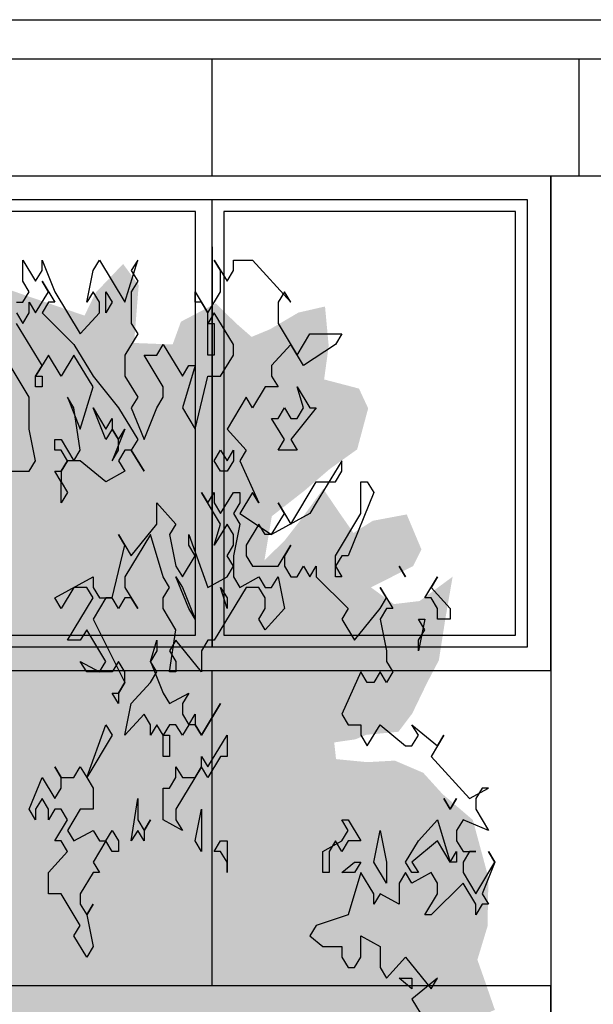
# Model space of a CAD drawing. Extents: x 2 to 315, y 0 to 17.
# Tile 66 of 69: x 299.4 to 301.84, y 7.15 to 11.33. Entities that reach past the tile are written whole.
import ezdxf

# ---------------------------------------------------------------- set-up
doc = ezdxf.new("R2010")
doc.units = 0
doc.header["$MEASUREMENT"] = 0
for name, color, linetype in [('West_Ansicht_3_P_ZE_SYMBOL', 7, 'Continuous'), ('West_Ansicht_3_R_NT_DACH', 7, 'Continuous'), ('West_Ansicht_3_R_NT_FENSTER', 7, 'Continuous'), ('West_Ansicht_3_R_TR_HIDDEN', 7, 'Continuous')]:
    doc.layers.add(name, color=color, linetype=linetype)

msp = doc.modelspace()

# ---------------------------------------------------------------- hatches: boundary and pattern name
at = {"layer": 'West_Ansicht_3_P_ZE_SYMBOL', "linetype": 'Continuous', "lineweight": 18, "ltscale": 1000}
h = msp.add_hatch(color=255, dxfattribs=at)
h.paths.add_polyline_path([(298.4262, 7.4796), (298.3053, 7.499), (298.1961, 7.5894), (298.0791, 7.6282), (297.9348, 7.6669), (297.8646, 7.7379), (297.8022, 7.6992), (297.7671, 7.5093), (297.7515, 7.3737), (297.8451, 7.2575), (297.8022, 7.1929), (297.6813, 7.1929), (297.7242, 7.0896), (297.7866, 7.0379), (297.7788, 6.9346), (297.7632, 6.8571), (297.771, 6.799), (297.8061, 6.6763), (297.7866, 6.5342), (297.8217, 6.3986), (297.7905, 6.2242), (297.9309, 6.1015), (298.0167, 6.0628), (298.1727, 6.0757), (298.3287, 5.9788), (298.3014, 5.8471), (298.3326, 5.5113), (298.4106, 5.5436), (298.5315, 5.3627), (298.59, 5.2788), (298.7187, 5.253), (298.8474, 5.2013), (298.9566, 4.9947), (299.0814, 5.0205), (299.1282, 5.0915), (299.2765, 4.779), (299.3584, 4.4625), (299.4325, 4.1461), (299.4598, 3.9136), (299.4442, 3.6669), (299.5612, 3.7199), (299.6509, 3.6669), (299.757, 3.6669), (299.7726, 3.9136), (299.8428, 4.243), (299.8935, 4.4302), (299.9442, 4.6563), (299.9715, 4.8177), (300.0105, 4.9856), (300.0651, 5.0825), (300.1275, 5.2052), (300.1977, 5.3085), (300.2952, 5.3279), (300.3576, 5.3214), (300.3537, 5.3925), (300.3966, 5.4247), (300.5292, 5.3666), (300.5721, 5.3085), (300.6384, 5.3602), (300.6618, 5.4118), (300.693, 5.3537), (300.6891, 5.2052), (300.7515, 5.386), (300.8139, 5.4958), (300.849, 5.3214), (300.8841, 5.2439), (300.9699, 5.2762), (300.966, 5.4441), (301.0479, 5.4635), (301.1103, 5.4699), (301.1142, 5.6508), (301.1922, 5.6572), (301.2546, 5.6508), (301.2975, 5.767), (301.2429, 5.851), (301.3092, 5.9026), (301.3599, 5.9414), (301.2507, 6.1157), (301.2039, 6.1932), (301.3131, 6.1803), (301.399, 6.2694), (301.3053, 6.3857), (301.2351, 6.4309), (301.2663, 6.5342), (301.3833, 6.489), (301.4556, 6.489), (301.4302, 6.6892), (301.4029, 6.7861), (301.2936, 6.7473), (301.2702, 6.7602), (301.2819, 6.9023), (301.2507, 7.0508), (301.4224, 7.1219), (301.3755, 7.2575), (301.3482, 7.335), (301.3912, 7.477), (301.3951, 7.6837), (301.3287, 7.9291), (301.2, 8.0389), (301.1181, 8.1293), (300.9972, 8.181), (300.8802, 8.1745), (300.7476, 8.1874), (300.7398, 8.2584), (300.8295, 8.2714), (300.8763, 8.2907), (301.0128, 8.3037), (301.0713, 8.3811), (301.1337, 8.5103), (301.1844, 8.6072), (301.2117, 8.7815), (301.2429, 8.9624), (301.1025, 8.859), (300.9933, 8.8461), (300.8958, 8.9171), (301.0752, 9.0076), (301.1103, 9.0786), (301.0479, 9.2271), (300.9036, 9.2), (300.8217, 9.1483), (300.7632, 9.2323), (300.693, 9.3356), (300.5994, 9.2065), (300.5292, 9.1161), (300.4434, 9.0321), (300.4746, 9.2194), (300.615, 9.3292), (300.7203, 9.4196), (300.8373, 9.5035), (300.8841, 9.6779), (300.8451, 9.7618), (300.6969, 9.8006), (300.7164, 9.9427), (300.7008, 10.1106), (300.5877, 10.0847), (300.4668, 10.0137), (300.3888, 9.9814), (300.3225, 10.0395), (300.2367, 10.1235), (300.0885, 10.046), (300.0534, 9.9491), (299.8896, 9.9556), (299.9091, 10.201), (299.8428, 10.2914), (299.7258, 10.1687), (299.679, 10.0718), (299.3591, 10.1816), (299.2889, 10.3495), (299.1829, 10.5303), (299.0619, 10.5045), (298.9722, 10.622), (298.8162, 10.4851), (298.8669, 10.4335), (298.9566, 10.3818), (298.9644, 10.2333), (298.8591, 10.1622), (298.7265, 10.2203), (298.668, 10.2914), (298.5705, 10.2268), (298.59, 10.0718), (298.6563, 9.9556), (298.5432, 9.8587), (298.3365, 9.8006), (298.3599, 9.6198), (298.3794, 9.5164), (298.3482, 9.4067), (298.3638, 9.2103), (298.4418, 9.1135), (298.356, 8.9649), (298.2429, 8.9456), (298.1571, 9.0101), (298.0401, 8.9262), (298.0869, 8.8164), (298.0596, 8.6872), (298.0362, 8.5193), (298.0713, 8.3644), (298.044, 8.2933), (297.9309, 8.3644), (297.8412, 8.2546), (297.8997, 8.1512), (297.9114, 8.0544), (297.9192, 7.88), (297.9699, 7.7896), (298.0206, 7.8865), (298.122, 7.9446), (298.2858, 7.8348), (298.3287, 7.6992), (298.434, 7.6282)], flags=0)
h.paths.add_polyline_path([(299.7484, 5.2762), (299.7016, 5.2439), (299.7172, 4.9081), (299.7211, 4.6304), (299.764, 4.85), (299.8225, 5.0437), (299.8771, 5.302), (299.8576, 5.3408)], flags=0)
h.paths.add_polyline_path([(299.6041, 5.0308), (299.5417, 5.2698), (299.4598, 5.4118), (299.4286, 5.3602), (299.4013, 5.2504), (299.3935, 4.9985), (299.3935, 4.7596), (299.452, 4.4884), (299.5066, 4.2559), (299.5768, 3.9394), (299.6041, 4.2752), (299.6236, 4.7725)], flags=0)
h.paths.add_polyline_path([(298.1298, 6.5704), (297.9972, 6.7189), (297.9504, 6.8287), (298.2, 6.8093), (298.2546, 6.6995)], flags=0)
h.paths.add_polyline_path([(298.3521, 8.655), (298.2312, 8.7195), (298.2858, 8.345), (298.395, 8.3579)], flags=0)

# ---------------------------------------------------------------- linework, layer by layer
at = {"layer": 'West_Ansicht_3_P_ZE_SYMBOL', "linetype": 'Continuous', "ltscale": 1000}
for p, q in [((299.4171, 10.2182), (299.4171, 10.3079)), ((299.4171, 10.3079), (299.4713, 10.2182)), ((299.4984, 10.263), (299.4984, 10.3079)), ((299.4984, 10.3079), (299.5526, 10.1733)), ((299.7152, 10.263), (299.7423, 10.3079)), ((299.7423, 10.3079), (299.8507, 10.1284)), ((299.8507, 10.1284), (299.9049, 10.3079)), ((299.9049, 10.3079), (299.8778, 10.263)), ((300.2572, 10.263), (300.2301, 10.3079)), ((300.2301, 10.3079), (300.2843, 10.2182)), ((300.3114, 10.263), (300.3114, 10.3079)), ((300.3114, 10.3079), (300.3927, 10.3079)), ((300.3927, 10.3079), (300.5553, 10.1284)), ((299.4713, 10.2182), (299.4984, 10.263)), ((299.6881, 10.1284), (299.7152, 10.263)), ((299.8778, 10.263), (299.9049, 10.2182)), ((300.2572, 10.1733), (300.2572, 10.263)), ((300.2843, 10.2182), (300.3114, 10.263)), ((299.4442, 10.1733), (299.4171, 10.2182)), ((299.5255, 10.1733), (299.4984, 10.2182)), ((299.4984, 10.2182), (299.5526, 10.1284)), ((299.9049, 10.2182), (299.8778, 10.1733)), ((299.4171, 10.1284), (299.4442, 10.1733)), ((299.4713, 10.0836), (299.5255, 10.1733)), ((299.5526, 10.1733), (299.661, 9.9938)), ((299.7152, 10.1733), (299.6881, 10.1284)), ((299.7423, 10.1284), (299.7152, 10.1733)), ((299.7694, 10.0836), (299.7694, 10.1733)), ((299.7694, 10.1733), (299.7965, 10.1284)), ((299.8778, 10.1733), (299.8778, 10.0387)), ((300.1488, 10.1284), (300.1488, 10.1733)), ((300.1488, 10.1733), (300.203, 10.0836)), ((300.203, 10.0836), (300.2572, 10.1733)), ((300.5282, 10.1733), (300.5011, 10.1284)), ((300.5553, 10.1284), (300.5282, 10.1733)), ((299.39, 10.1284), (299.4171, 10.1284)), ((299.4442, 10.0836), (299.4442, 10.1284)), ((299.4442, 10.1284), (299.4713, 10.0836)), ((299.5255, 10.1284), (299.4984, 10.0836)), ((299.5526, 10.1284), (299.5255, 10.1284)), ((299.7423, 10.0836), (299.7423, 10.1284)), ((299.7965, 10.1284), (299.7694, 10.0836)), ((300.1759, 10.1284), (300.1488, 10.1284)), ((300.203, 10.0836), (300.1759, 10.1284)), ((300.5011, 10.1284), (300.5011, 10.0387)), ((299.39, 10.0836), (299.4171, 10.0387)), ((299.4171, 10.0387), (299.4442, 10.0836)), ((299.4984, 10.0836), (299.6339, 9.9489)), ((299.661, 9.9938), (299.7423, 10.0836)), ((300.2301, 10.0836), (300.203, 10.0387)), ((300.203, 9.9041), (300.203, 10.0836)), ((300.3114, 9.9489), (300.2301, 10.0836)), ((299.4984, 9.8592), (299.39, 10.0387)), ((299.8778, 10.0387), (299.9049, 9.9938)), ((300.203, 10.0387), (300.2301, 10.0387)), ((300.2301, 10.0387), (300.2301, 9.9041)), ((300.5011, 10.0387), (300.5824, 9.9041)), ((299.9049, 9.9938), (299.8507, 9.9041)), ((300.5824, 9.9041), (300.6366, 9.9938)), ((300.6366, 9.9938), (300.7721, 9.9938)), ((300.7721, 9.9938), (300.745, 9.9489)), ((299.6339, 9.9489), (299.7152, 9.8143)), ((299.9862, 9.9041), (300.0133, 9.9489)), ((300.0133, 9.9489), (300.0946, 9.8143)), ((300.3114, 9.9041), (300.3114, 9.9489)), ((300.5553, 9.9489), (300.474, 9.8592)), ((300.6095, 9.8592), (300.5553, 9.9489)), ((300.745, 9.9489), (300.6095, 9.8592)), ((299.5255, 9.9041), (299.4713, 9.8143)), ((299.5797, 9.8143), (299.5255, 9.9041)), ((299.6339, 9.9041), (299.5797, 9.8143)), ((299.7152, 9.7695), (299.6339, 9.9041)), ((299.8507, 9.9041), (299.8507, 9.8143)), ((300.0133, 9.7695), (299.932, 9.9041)), ((299.932, 9.9041), (299.9862, 9.9041)), ((300.2301, 9.9041), (300.203, 9.9041)), ((300.2572, 9.8143), (300.3114, 9.9041)), ((299.4442, 9.7246), (299.3629, 9.8592)), ((299.4713, 9.8143), (299.4984, 9.8592)), ((300.0946, 9.8143), (300.1217, 9.8592)), ((300.1488, 9.8592), (300.0946, 9.6797)), ((300.1217, 9.8592), (300.1488, 9.8592)), ((300.474, 9.8592), (300.474, 9.8143)), ((299.4713, 9.8143), (299.4984, 9.8143)), ((299.4713, 9.7695), (299.4713, 9.8143)), ((299.4984, 9.8143), (299.4984, 9.7695)), ((299.7152, 9.8143), (299.8236, 9.6797)), ((299.8507, 9.8143), (299.9049, 9.7246)), ((300.1488, 9.59), (300.203, 9.8143)), ((300.203, 9.8143), (300.2572, 9.8143)), ((300.474, 9.8143), (300.5011, 9.7695)), ((299.4984, 9.7695), (299.4713, 9.7695)), ((299.661, 9.59), (299.7152, 9.7695)), ((300.0133, 9.7246), (300.0133, 9.7695)), ((300.4469, 9.7695), (300.3927, 9.6797)), ((300.5011, 9.7695), (300.4469, 9.7695)), ((300.6095, 9.6797), (300.5824, 9.7695)), ((300.5824, 9.7695), (300.6366, 9.6797)), ((299.4442, 9.59), (299.4442, 9.7246)), ((299.6339, 9.6797), (299.6068, 9.7246)), ((299.6068, 9.7246), (299.661, 9.59)), ((299.9049, 9.7246), (299.8778, 9.6797)), ((299.9862, 9.6797), (300.0133, 9.7246)), ((300.3656, 9.7246), (300.2843, 9.59)), ((300.3927, 9.6797), (300.3656, 9.7246)), ((299.661, 9.5002), (299.6339, 9.6797)), ((299.7694, 9.5451), (299.7152, 9.6797)), ((299.7152, 9.6797), (299.7694, 9.59)), ((299.8236, 9.6797), (299.9049, 9.5451)), ((299.8778, 9.6797), (299.932, 9.5451)), ((299.932, 9.5451), (299.9862, 9.6797)), ((300.0946, 9.6797), (300.1488, 9.59)), ((300.5011, 9.6348), (300.5282, 9.6797)), ((300.5282, 9.6797), (300.5553, 9.6348)), ((300.6637, 9.6797), (300.5553, 9.5451)), ((300.5824, 9.6348), (300.6095, 9.6797)), ((300.6366, 9.6797), (300.6637, 9.6797)), ((299.7694, 9.59), (299.7965, 9.6348)), ((299.7965, 9.6348), (299.7965, 9.59)), ((300.5282, 9.5451), (300.474, 9.6348)), ((300.474, 9.6348), (300.5011, 9.6348)), ((300.5553, 9.6348), (300.5824, 9.6348)), ((299.4713, 9.4553), (299.4442, 9.59)), ((299.7965, 9.59), (299.7694, 9.5451)), ((299.7965, 9.59), (299.8236, 9.5451)), ((299.8507, 9.59), (299.7965, 9.4553)), ((299.8236, 9.5451), (299.7965, 9.59)), ((299.8236, 9.5451), (299.8507, 9.59)), ((300.2843, 9.59), (300.3656, 9.5002)), ((299.5526, 9.5002), (299.5526, 9.5451)), ((299.5526, 9.5451), (299.5797, 9.5451)), ((299.5797, 9.5451), (299.6339, 9.4553)), ((299.8236, 9.5002), (299.8236, 9.5451)), ((299.9049, 9.5451), (299.8778, 9.5002)), ((300.5011, 9.5002), (300.5282, 9.5451)), ((300.5553, 9.5451), (300.5824, 9.5002)), ((299.5797, 9.5002), (299.5526, 9.5002)), ((299.6068, 9.4553), (299.5797, 9.5002)), ((299.6339, 9.4553), (299.661, 9.5002)), ((299.7965, 9.4553), (299.8236, 9.5002)), ((299.8507, 9.5002), (299.8236, 9.4553)), ((299.8778, 9.5002), (299.8507, 9.5002)), ((299.8778, 9.5002), (299.932, 9.4105)), ((299.932, 9.4105), (299.8778, 9.5002)), ((300.2301, 9.4553), (300.2572, 9.5002)), ((300.2572, 9.5002), (300.2843, 9.4553)), ((300.2843, 9.4553), (300.3114, 9.5002)), ((300.3114, 9.5002), (300.3114, 9.4553)), ((300.3656, 9.5002), (300.3385, 9.4553)), ((300.5824, 9.5002), (300.5011, 9.5002)), ((299.4442, 9.4105), (299.4713, 9.4553)), ((299.6068, 9.4553), (299.5797, 9.4105)), ((299.5797, 9.4105), (299.6068, 9.4553)), ((299.661, 9.4553), (299.6068, 9.4553)), ((299.7694, 9.3656), (299.661, 9.4553)), ((299.8236, 9.4553), (299.8507, 9.4105)), ((300.2572, 9.4105), (300.2301, 9.4553)), ((300.3114, 9.4553), (300.2843, 9.4105)), ((300.3385, 9.4553), (300.4198, 9.2759)), ((300.7721, 9.4553), (300.6637, 9.2759)), ((300.7721, 9.4105), (300.7721, 9.4553)), ((299.3629, 9.4105), (299.4442, 9.4105)), ((299.5797, 9.3656), (299.5526, 9.4105)), ((299.5526, 9.4105), (299.5797, 9.4105)), ((299.5797, 9.4105), (299.5797, 9.3656)), ((299.8507, 9.4105), (299.7694, 9.3656)), ((300.2843, 9.4105), (300.2572, 9.4105)), ((300.745, 9.3656), (300.7721, 9.4105)), ((299.5797, 9.3656), (299.6068, 9.3207)), ((299.5797, 9.2759), (299.5797, 9.3656)), ((300.5553, 9.1861), (300.6637, 9.3656)), ((300.6637, 9.3656), (300.745, 9.3656)), ((300.8534, 9.231), (300.8534, 9.3656)), ((300.8534, 9.3656), (300.8805, 9.3656)), ((300.8805, 9.3656), (300.9076, 9.3207)), ((299.6068, 9.3207), (299.5797, 9.2759)), ((300.2572, 9.1861), (300.1759, 9.3207)), ((300.1759, 9.3207), (300.203, 9.2759)), ((300.203, 9.2759), (300.2301, 9.3207)), ((300.2301, 9.3207), (300.2301, 9.2759)), ((300.2572, 9.231), (300.3114, 9.3207)), ((300.3114, 9.3207), (300.3385, 9.3207)), ((300.3927, 9.3207), (300.3385, 9.231)), ((300.3385, 9.3207), (300.3385, 9.2759)), ((300.4198, 9.2759), (300.3927, 9.3207)), ((300.9076, 9.3207), (300.7992, 9.0515)), ((299.9862, 9.1861), (299.9862, 9.2759)), ((299.9862, 9.2759), (300.0675, 9.1861)), ((300.2301, 9.2759), (300.2572, 9.231)), ((300.3385, 9.2759), (300.3114, 9.231)), ((300.5282, 9.231), (300.5011, 9.2759)), ((300.5011, 9.2759), (300.5553, 9.1861)), ((300.6637, 9.2759), (300.6366, 9.231)), ((300.3114, 9.231), (300.3385, 9.1861)), ((300.3385, 9.231), (300.474, 9.1412)), ((300.474, 9.1412), (300.5282, 9.231)), ((300.6366, 9.231), (300.474, 9.1412)), ((300.745, 9.0515), (300.8534, 9.231)), ((299.8778, 9.0515), (299.9862, 9.1861)), ((300.0675, 9.1861), (300.0404, 9.1412)), ((300.2843, 9.1861), (300.2301, 9.0964)), ((300.2301, 9.0964), (300.2572, 9.1861)), ((300.3114, 9.1412), (300.2843, 9.1861)), ((300.3385, 9.1861), (300.3114, 9.0515)), ((300.4198, 9.1861), (300.3656, 9.0964)), ((300.4469, 9.1412), (300.4198, 9.1861)), ((299.8507, 9.0964), (299.8236, 9.1412)), ((299.8236, 9.1412), (299.8778, 9.0515)), ((299.9591, 9.1412), (299.8507, 8.9618)), ((300.0133, 8.9618), (299.9591, 9.1412)), ((300.0404, 9.1412), (300.0675, 9.0066)), ((300.1217, 9.0964), (300.1217, 9.1412)), ((300.1217, 9.1412), (300.203, 8.9169)), ((300.3114, 9.0964), (300.3114, 9.1412)), ((300.474, 9.1412), (300.4469, 9.1412)), ((299.7965, 8.872), (299.8507, 9.0964)), ((300.1488, 9.0515), (300.1217, 9.0964)), ((300.2843, 9.0515), (300.3114, 9.0964)), ((300.3656, 9.0964), (300.3656, 9.0515)), ((300.5011, 9.0066), (300.5553, 9.0964)), ((300.5553, 9.0964), (300.5282, 9.0515)), ((300.0946, 8.9618), (300.1488, 9.0515)), ((300.3114, 9.0066), (300.2843, 9.0515)), ((300.3114, 9.0515), (300.3114, 8.9618)), ((300.3656, 9.0515), (300.3927, 9.0066)), ((300.5282, 9.0515), (300.5282, 9.0066)), ((300.7721, 9.0515), (300.745, 9.0066)), ((300.745, 8.9618), (300.745, 9.0515)), ((300.7992, 9.0515), (300.7721, 9.0515)), ((300.0675, 9.0066), (300.0946, 8.9618)), ((300.2843, 8.9618), (300.3114, 9.0066)), ((300.3927, 9.0066), (300.5011, 9.0066)), ((300.5282, 9.0066), (300.5553, 8.9618)), ((300.5824, 8.9618), (300.6095, 9.0066)), ((300.6095, 9.0066), (300.6366, 8.9618)), ((300.6366, 8.9618), (300.6637, 9.0066)), ((300.6637, 9.0066), (300.6637, 8.9618)), ((300.745, 9.0066), (300.7721, 8.9618)), ((301.016, 9.0066), (301.0431, 8.9618)), ((301.0431, 8.9618), (301.016, 9.0066)), ((299.5526, 8.872), (299.7152, 8.9618)), ((299.7152, 8.9618), (299.7152, 8.9169)), ((299.8507, 8.9618), (299.8507, 8.9169)), ((300.0404, 8.9169), (300.0133, 8.9618)), ((300.1217, 8.8271), (300.0675, 8.9618)), ((300.0675, 8.9618), (300.0946, 8.9169)), ((300.203, 8.9169), (300.2843, 8.9618)), ((300.3114, 8.9618), (300.3385, 8.9169)), ((300.3385, 8.9169), (300.4198, 8.9618)), ((300.4198, 8.9618), (300.4469, 8.9169)), ((300.474, 8.9169), (300.5011, 8.9618)), ((300.5011, 8.9618), (300.5282, 8.8271)), ((300.5553, 8.9618), (300.5824, 8.9618)), ((300.6637, 8.9618), (300.7992, 8.8271)), ((300.7721, 8.9618), (300.745, 8.9618)), ((301.1244, 8.872), (301.1786, 8.9618)), ((301.1786, 8.9618), (301.1515, 8.9169)), ((299.6339, 8.9169), (299.5797, 8.8271)), ((299.6881, 8.9169), (299.6339, 8.9169)), ((299.7152, 8.872), (299.6881, 8.9169)), ((299.7152, 8.9169), (299.7423, 8.872)), ((299.8507, 8.9169), (299.9049, 8.8271)), ((300.0133, 8.872), (300.0404, 8.9169)), ((300.0946, 8.9169), (300.1488, 8.7823)), ((300.3656, 8.9169), (300.2301, 8.6925)), ((300.2843, 8.8271), (300.2572, 8.9169)), ((300.2572, 8.9169), (300.2843, 8.872)), ((300.4198, 8.9169), (300.3656, 8.9169)), ((300.4469, 8.872), (300.4198, 8.9169)), ((300.4469, 8.9169), (300.474, 8.9169)), ((300.9618, 8.872), (300.9347, 8.9169)), ((300.9347, 8.9169), (300.9889, 8.8271)), ((301.1515, 8.9169), (301.2328, 8.8271)), ((299.5797, 8.8271), (299.5526, 8.872)), ((299.6068, 8.6925), (299.7152, 8.872)), ((299.7694, 8.872), (299.7152, 8.7823)), ((299.7423, 8.872), (299.7965, 8.872)), ((299.7965, 8.872), (299.7694, 8.872)), ((299.8236, 8.8271), (299.7965, 8.872)), ((299.8507, 8.872), (299.8236, 8.8271)), ((299.8778, 8.872), (299.8507, 8.872)), ((299.9049, 8.8271), (299.8778, 8.872)), ((300.0133, 8.8271), (300.0133, 8.872)), ((300.2843, 8.872), (300.2843, 8.8271)), ((300.4469, 8.8271), (300.4469, 8.872)), ((300.9347, 8.8271), (300.9618, 8.872)), ((301.1515, 8.872), (301.1244, 8.872)), ((301.1786, 8.8271), (301.1515, 8.872)), ((300.0675, 8.7374), (300.0133, 8.8271)), ((300.1488, 8.7823), (300.1217, 8.8271)), ((300.4198, 8.7823), (300.4469, 8.8271)), ((300.5282, 8.8271), (300.4469, 8.7374)), ((300.7992, 8.8271), (300.7721, 8.7823)), ((300.8263, 8.6925), (300.9347, 8.8271)), ((300.9618, 8.8271), (300.9347, 8.7823)), ((300.9889, 8.8271), (300.9618, 8.8271)), ((301.1786, 8.7823), (301.1786, 8.8271)), ((301.2328, 8.8271), (301.2328, 8.7823)), ((299.7152, 8.7823), (299.8507, 8.513)), ((300.4469, 8.7374), (300.4198, 8.7823)), ((300.7721, 8.7823), (300.8263, 8.6925)), ((300.9347, 8.7823), (300.9618, 8.6477)), ((301.1244, 8.7374), (301.0973, 8.7823)), ((301.0973, 8.7823), (301.1244, 8.7823)), ((301.1244, 8.7823), (301.0973, 8.6477)), ((301.2328, 8.7823), (301.1786, 8.7823)), ((299.6881, 8.7374), (299.661, 8.6925)), ((299.7694, 8.6028), (299.6881, 8.7374)), ((300.0404, 8.5579), (300.0675, 8.7374)), ((301.0973, 8.6925), (301.1244, 8.7374)), ((299.661, 8.6925), (299.6068, 8.6925)), ((299.9591, 8.6028), (299.9862, 8.6925)), ((299.9862, 8.6925), (299.9862, 8.6477)), ((300.0675, 8.6925), (300.0404, 8.6477)), ((300.1759, 8.5579), (300.0675, 8.6925)), ((300.203, 8.6925), (300.1759, 8.6477)), ((300.2301, 8.6925), (300.203, 8.6925)), ((301.0973, 8.6477), (301.0973, 8.6925)), ((299.9862, 8.6477), (299.9591, 8.6028)), ((300.0404, 8.6477), (300.0675, 8.6028)), ((300.1759, 8.6477), (300.1759, 8.5579)), ((300.9618, 8.6477), (300.9618, 8.6028)), ((299.6881, 8.5579), (299.661, 8.6028)), ((299.661, 8.6028), (299.7423, 8.5579)), ((299.7423, 8.5579), (299.7694, 8.6028)), ((299.8236, 8.6028), (299.7965, 8.5579)), ((299.8507, 8.5579), (299.8236, 8.6028)), ((299.9591, 8.6028), (300.0133, 8.4682)), ((299.9862, 8.5579), (299.9591, 8.6028)), ((300.0675, 8.6028), (300.0675, 8.5579)), ((300.9618, 8.6028), (300.9889, 8.5579)), ((299.7965, 8.5579), (299.6881, 8.5579)), ((299.8507, 8.513), (299.8507, 8.5579)), ((299.9591, 8.513), (299.9862, 8.5579)), ((300.0675, 8.5579), (300.0404, 8.5579)), ((300.8534, 8.5579), (300.7721, 8.3784)), ((300.8805, 8.513), (300.8534, 8.5579)), ((300.9347, 8.5579), (300.9076, 8.513)), ((300.9618, 8.513), (300.9347, 8.5579)), ((300.9889, 8.5579), (300.9618, 8.513)), ((299.8507, 8.513), (299.8236, 8.4682)), ((299.8236, 8.4682), (299.8507, 8.513)), ((299.8778, 8.4233), (299.9591, 8.513)), ((300.9076, 8.513), (300.8805, 8.513)), ((299.8236, 8.4233), (299.7965, 8.4682)), ((299.7965, 8.4682), (299.8236, 8.4682)), ((299.8236, 8.4682), (299.8236, 8.4233)), ((300.0133, 8.4682), (300.0404, 8.4233)), ((300.0404, 8.4233), (300.1217, 8.4682)), ((300.1217, 8.4682), (300.0946, 8.4233)), ((299.8507, 8.2887), (299.8778, 8.4233)), ((300.0946, 8.4233), (300.0946, 8.3784)), ((300.1759, 8.2887), (300.2572, 8.4233)), ((300.2572, 8.4233), (300.1759, 8.2887)), ((299.932, 8.3784), (299.8507, 8.2887)), ((299.9591, 8.3336), (299.932, 8.3784)), ((300.0946, 8.3784), (300.1217, 8.3336)), ((300.1217, 8.3336), (300.1488, 8.3784)), ((300.1488, 8.3784), (300.1488, 8.3336)), ((300.7721, 8.3784), (300.7992, 8.3336)), ((299.6881, 8.1092), (299.7694, 8.3336)), ((299.7694, 8.3336), (299.7965, 8.2887)), ((299.9862, 8.3336), (299.9591, 8.2887)), ((299.9591, 8.2887), (299.9591, 8.3336)), ((300.0133, 8.2887), (299.9862, 8.3336)), ((300.0404, 8.3336), (300.0133, 8.2887)), ((300.0675, 8.3336), (300.0404, 8.3336)), ((300.0946, 8.2887), (300.0675, 8.3336)), ((300.1217, 8.3336), (300.0946, 8.2887)), ((300.1488, 8.3336), (300.1217, 8.3336)), ((300.1488, 8.3336), (300.1759, 8.2887)), ((300.1759, 8.2887), (300.1488, 8.3336)), ((300.7992, 8.3336), (300.8534, 8.3336)), ((300.8534, 8.3336), (300.8534, 8.2887)), ((300.8805, 8.2438), (300.9347, 8.3336)), ((300.9347, 8.3336), (301.0431, 8.2438)), ((301.0973, 8.2887), (301.0702, 8.3336)), ((301.0702, 8.3336), (301.1786, 8.2438)), ((299.7965, 8.2887), (299.6881, 8.1092)), ((300.0133, 8.2887), (300.0404, 8.2887)), ((300.0133, 8.1989), (300.0133, 8.2887)), ((300.0404, 8.2887), (300.0404, 8.1989)), ((300.203, 8.1541), (300.2843, 8.2887)), ((300.2843, 8.2887), (300.2843, 8.1989)), ((300.8534, 8.2887), (300.8805, 8.2438)), ((301.0702, 8.2438), (301.0973, 8.2887)), ((301.2057, 8.2887), (301.1515, 8.1989)), ((301.1786, 8.2438), (301.2057, 8.2887)), ((301.0431, 8.2438), (301.0702, 8.2438)), ((300.0404, 8.1989), (300.0133, 8.1989)), ((300.1759, 8.1541), (300.1759, 8.1989)), ((300.1759, 8.1989), (300.203, 8.1541)), ((300.2572, 8.1989), (300.203, 8.1092)), ((300.2843, 8.1989), (300.2572, 8.1989)), ((301.1515, 8.1989), (301.3141, 8.0195)), ((299.5797, 8.1092), (299.5526, 8.1541)), ((299.5526, 8.1541), (299.5797, 8.1092)), ((299.6339, 8.1092), (299.661, 8.1541)), ((299.661, 8.1541), (299.6881, 8.1092)), ((300.1759, 8.1541), (300.0675, 7.9746)), ((300.0675, 8.1092), (300.0675, 8.1541)), ((300.0675, 8.1541), (300.0946, 8.1092)), ((300.1488, 8.1092), (300.1759, 8.1541)), ((300.203, 8.1092), (300.1759, 8.1541)), ((299.4442, 7.9746), (299.4984, 8.1092)), ((299.4984, 8.1092), (299.5526, 8.0195)), ((299.5797, 8.0643), (299.5797, 8.1092)), ((299.5797, 8.1092), (299.6339, 8.1092)), ((299.6881, 8.1092), (299.7152, 8.0643)), ((300.0404, 8.0643), (300.0675, 8.1092)), ((300.0946, 8.1092), (300.1488, 8.1092)), ((299.5526, 8.0195), (299.5797, 8.0643)), ((299.7152, 8.0643), (299.7152, 7.9746)), ((300.0133, 7.9297), (300.0133, 8.0643)), ((300.0133, 8.0643), (300.0404, 8.0643)), ((301.3141, 8.0195), (301.3954, 8.0643)), ((301.3683, 8.0643), (301.3412, 8.0195)), ((301.3954, 8.0643), (301.3683, 8.0643)), ((299.4984, 8.0195), (299.4713, 7.9746)), ((299.5255, 7.9746), (299.4984, 8.0195)), ((299.8778, 7.84), (299.9049, 8.0195)), ((299.9049, 8.0195), (299.9049, 7.9297)), ((301.2328, 7.9746), (301.2057, 8.0195)), ((301.2057, 8.0195), (301.2328, 7.9746)), ((301.2599, 8.0195), (301.2328, 7.9746)), ((301.2328, 7.9746), (301.2599, 8.0195)), ((301.3412, 8.0195), (301.3412, 7.9746)), ((299.4713, 7.9297), (299.4442, 7.9746)), ((299.4713, 7.9746), (299.4713, 7.9297)), ((299.5526, 7.9746), (299.5255, 7.9297)), ((299.5255, 7.9297), (299.5255, 7.9746)), ((299.5797, 7.9746), (299.5526, 7.9746)), ((299.6068, 7.9297), (299.5797, 7.9746)), ((299.661, 7.9746), (299.6068, 7.8848)), ((299.7152, 7.9746), (299.661, 7.9746)), ((300.0675, 7.9746), (300.0675, 7.9297)), ((300.1488, 7.84), (300.1759, 7.9746)), ((300.1759, 7.9746), (300.1759, 7.7951)), ((301.3412, 7.9746), (301.3954, 7.8848)), ((299.5526, 7.84), (299.6068, 7.9297)), ((299.9049, 7.9297), (299.932, 7.8848)), ((299.932, 7.8848), (299.9591, 7.9297)), ((299.9591, 7.9297), (299.932, 7.8848)), ((300.0946, 7.8848), (300.0133, 7.9297)), ((300.0675, 7.9297), (300.0946, 7.8848)), ((300.7992, 7.8848), (300.7721, 7.9297)), ((300.7721, 7.9297), (300.7992, 7.9297)), ((300.7992, 7.9297), (300.8534, 7.84)), ((301.0973, 7.84), (301.1786, 7.9297)), ((301.1786, 7.9297), (301.2328, 7.7502)), ((301.287, 7.9297), (301.2599, 7.8848)), ((301.3954, 7.8848), (301.287, 7.9297)), ((299.6068, 7.8848), (299.6339, 7.84)), ((299.6339, 7.84), (299.7152, 7.8848)), ((299.7152, 7.8848), (299.7423, 7.84)), ((299.7694, 7.84), (299.7965, 7.8848)), ((299.7965, 7.8848), (299.8236, 7.84)), ((299.9049, 7.8848), (299.8778, 7.84)), ((299.932, 7.84), (299.9049, 7.8848)), ((299.932, 7.8848), (299.932, 7.84)), ((300.7721, 7.84), (300.7992, 7.8848)), ((300.9076, 7.7502), (300.9347, 7.8848)), ((300.9347, 7.8848), (300.9618, 7.7502)), ((301.2599, 7.8848), (301.2599, 7.84)), ((299.5797, 7.84), (299.5526, 7.84)), ((299.6068, 7.7951), (299.5797, 7.84)), ((299.7694, 7.84), (299.7152, 7.7502)), ((299.7423, 7.84), (299.7694, 7.84)), ((299.7965, 7.7951), (299.7694, 7.84)), ((299.8236, 7.84), (299.8236, 7.7951)), ((300.1759, 7.7951), (300.1488, 7.84)), ((300.2301, 7.7951), (300.2572, 7.84)), ((300.2572, 7.84), (300.2843, 7.84)), ((300.2843, 7.84), (300.2843, 7.7053)), ((300.6908, 7.7951), (300.7721, 7.84)), ((300.745, 7.84), (300.7179, 7.7951)), ((300.7721, 7.7951), (300.745, 7.84)), ((300.7992, 7.84), (300.7721, 7.7951)), ((300.8534, 7.84), (300.7992, 7.84)), ((301.0431, 7.7502), (301.0973, 7.84)), ((301.1786, 7.84), (301.0702, 7.7502)), ((301.2328, 7.7502), (301.1786, 7.84)), ((301.2599, 7.84), (301.287, 7.7951)), ((299.5255, 7.7053), (299.6068, 7.7951)), ((299.8236, 7.7951), (299.7965, 7.7951)), ((300.2572, 7.7951), (300.2301, 7.7951)), ((300.2843, 7.7502), (300.2572, 7.7951)), ((300.6908, 7.7053), (300.6908, 7.7951)), ((300.7179, 7.7951), (300.7179, 7.7053)), ((301.2328, 7.7502), (301.2599, 7.7951)), ((301.2599, 7.7951), (301.2599, 7.7502)), ((301.287, 7.7951), (301.3412, 7.7951)), ((301.3141, 7.7951), (301.287, 7.7502)), ((301.3412, 7.7951), (301.3141, 7.7951)), ((301.4225, 7.7502), (301.3954, 7.7951)), ((301.3954, 7.7951), (301.4225, 7.7502)), ((299.7152, 7.7502), (299.7423, 7.7053)), ((300.2843, 7.7053), (300.2843, 7.7502)), ((300.7721, 7.7053), (300.8263, 7.7502)), ((300.8263, 7.7502), (300.8534, 7.7502)), ((300.8534, 7.7502), (300.8263, 7.7053)), ((300.9618, 7.6605), (300.9076, 7.7502)), ((300.9618, 7.7502), (300.9618, 7.6605)), ((301.0702, 7.7053), (301.0431, 7.7502)), ((301.0702, 7.7502), (301.0973, 7.7053)), ((301.2599, 7.7502), (301.2328, 7.7502)), ((301.287, 7.7502), (301.287, 7.7053)), ((301.3412, 7.6156), (301.4225, 7.7502)), ((301.4225, 7.7502), (301.3683, 7.6156)), ((299.5255, 7.6156), (299.5255, 7.7053)), ((299.7152, 7.7053), (299.661, 7.6156)), ((299.7423, 7.7053), (299.7152, 7.7053)), ((300.7179, 7.7053), (300.6908, 7.7053)), ((300.8263, 7.7053), (300.7721, 7.7053)), ((300.8534, 7.7053), (300.7992, 7.5259)), ((300.9076, 7.6156), (300.8534, 7.7053)), ((301.0431, 7.7053), (301.016, 7.6605)), ((301.0702, 7.6605), (301.0431, 7.7053)), ((301.1515, 7.7053), (301.0702, 7.6605)), ((301.0973, 7.7053), (301.0702, 7.7053)), ((301.1786, 7.6605), (301.1515, 7.7053)), ((301.287, 7.7053), (301.3412, 7.6156)), ((301.016, 7.6605), (301.016, 7.5707)), ((301.287, 7.6605), (301.1515, 7.5259)), ((301.1786, 7.6156), (301.1786, 7.6605)), ((301.3412, 7.5707), (301.287, 7.6605)), ((299.5797, 7.6156), (299.5255, 7.6156)), ((299.661, 7.481), (299.5797, 7.6156)), ((299.661, 7.6156), (299.661, 7.5707)), ((300.9347, 7.6156), (300.9076, 7.5707)), ((300.9076, 7.5707), (300.9076, 7.6156)), ((301.016, 7.5707), (300.9347, 7.6156)), ((301.1244, 7.5259), (301.1786, 7.6156)), ((301.3683, 7.6156), (301.3954, 7.5707)), ((299.661, 7.5707), (299.6881, 7.5259)), ((299.6881, 7.5259), (299.7152, 7.5707)), ((299.7152, 7.5707), (299.6881, 7.5259)), ((301.3683, 7.5707), (301.3412, 7.5259)), ((301.3412, 7.5259), (301.3412, 7.5707)), ((301.3954, 7.5707), (301.3683, 7.5707)), ((299.6881, 7.5259), (299.7152, 7.3912)), ((300.7992, 7.5259), (300.6637, 7.481)), ((301.1515, 7.5259), (301.1244, 7.5259)), ((299.6339, 7.4361), (299.661, 7.481)), ((300.6637, 7.481), (300.6366, 7.4361)), ((299.6881, 7.3464), (299.6339, 7.4361)), ((300.6366, 7.4361), (300.6908, 7.3912)), ((300.8534, 7.3464), (300.8534, 7.4361)), ((300.8534, 7.4361), (300.9347, 7.3912)), ((299.7152, 7.3912), (299.6881, 7.3464)), ((300.6908, 7.3912), (300.7721, 7.3912)), ((300.7721, 7.3912), (300.7721, 7.3464)), ((300.9347, 7.3912), (300.9347, 7.3015)), ((300.7721, 7.3464), (300.7992, 7.3015)), ((300.8263, 7.3015), (300.8534, 7.3464)), ((300.9618, 7.2566), (301.0431, 7.3464)), ((301.0431, 7.3464), (301.1515, 7.2118)), ((300.7992, 7.3015), (300.8263, 7.3015)), ((300.9347, 7.3015), (300.9618, 7.2566)), ((301.0702, 7.2118), (301.016, 7.2566)), ((301.016, 7.2566), (301.0702, 7.2566)), ((301.1786, 7.2566), (301.0702, 7.1669)), ((301.0702, 7.2566), (301.0702, 7.2118)), ((301.1515, 7.2118), (301.1786, 7.2566)), ((301.0702, 7.1669), (301.1244, 7.0771))]:
    msp.add_line(p, q, dxfattribs=at)
at = {"layer": 'West_Ansicht_3_R_NT_DACH', "linetype": 'Continuous', "ltscale": 1000}
for p, q in [((283.9642, 11.3292), (306.5755, 11.3292)), ((283.9642, 11.1627), (306.5755, 11.1627))]:
    msp.add_line(p, q, dxfattribs=at)
at = {"layer": 'West_Ansicht_3_R_NT_FENSTER', "linetype": 'Continuous', "ltscale": 1000}
for p, q in [((301.6606, 10.6643), (297.4006, 10.6643)), ((301.6606, 8.5643), (301.6606, 10.6643)), ((300.2206, 10.5643), (298.8406, 10.5643)), ((300.2206, 8.6643), (300.2206, 10.5643)), ((301.5606, 10.5643), (300.2206, 10.5643)), ((301.5606, 8.6643), (301.5606, 10.5643)), ((300.1506, 10.5143), (298.9106, 10.5143)), ((300.1506, 8.7143), (300.1506, 10.5143)), ((301.5106, 10.5143), (300.2706, 10.5143)), ((300.2706, 10.5143), (300.2706, 8.7143)), ((301.5106, 8.7143), (301.5106, 10.5143)), ((300.2206, 10.3643), (300.2206, 8.6643)), ((298.9106, 8.7143), (300.1506, 8.7143)), ((300.2706, 8.7143), (301.5106, 8.7143)), ((298.8406, 8.6643), (300.2206, 8.6643)), ((300.2206, 8.6643), (301.5606, 8.6643)), ((297.4006, 8.5643), (301.6606, 8.5643)), ((301.6606, 7.2243), (297.4006, 7.2243)), ((301.6606, 5.3243), (301.6606, 7.2243))]:
    msp.add_line(p, q, dxfattribs=at)
at = {"layer": 'West_Ansicht_3_R_TR_HIDDEN', "linetype": 'Continuous', "ltscale": 1000}
for p, q in [((300.2206, 10.6643), (300.2206, 11.1627)), ((301.7806, 10.6643), (301.7806, 11.1627)), ((306.1606, 10.6643), (283.9006, 10.6643)), ((301.6606, 10.6643), (301.6606, 3.6093)), ((300.2206, 7.2243), (300.2206, 8.5643))]:
    msp.add_line(p, q, dxfattribs=at)

doc.saveas('drawing.dxf')
